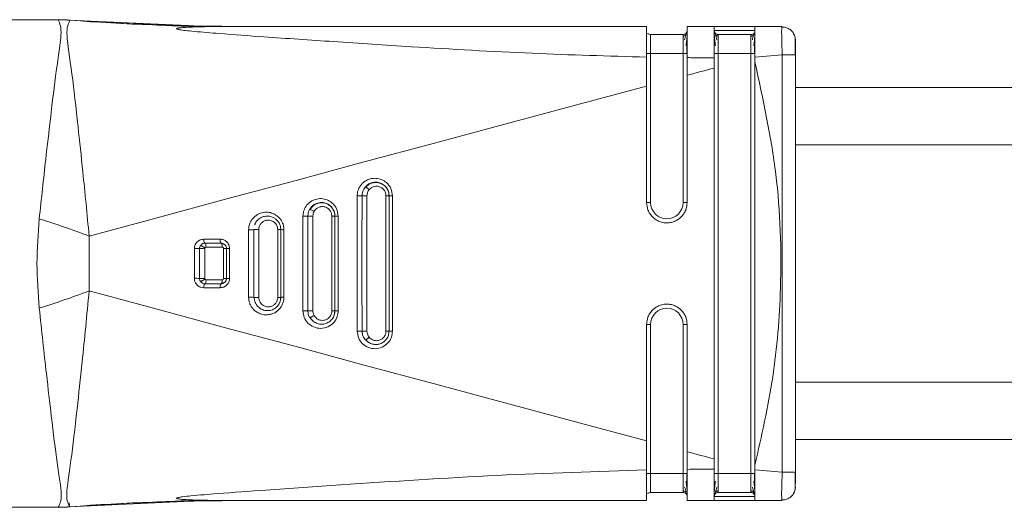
# Model space of a CAD drawing. Header units: millimetres. Extents: x -445 to 1926, y -59 to 420.
# Tile 14 of 44: x -213 to -177, y 391 to 409. Entities that reach past the tile are written whole.
import ezdxf

# ---------------------------------------------------------------- set-up
doc = ezdxf.new("R2010")
doc.units = ezdxf.units.MM
doc.linetypes.add('SLD-Solid', pattern=[0])

msp = doc.modelspace()

# ---------------------------------------------------------------- linework, layer by layer
at = {"color": 7, "linetype": 'SLD-Solid', "lineweight": 18}
for p, q in [((-227.196, 409.142), (-211.822, 409.142)), ((-211.488, 409.133), (-211.825, 409.142)), ((-211.375, 409.126), (-211.825, 409.142)), ((-211.822, 409.142), (-211.82, 409.142)), ((-206.647, 408.907), (-211.415, 409.129)), ((-207.021, 408.924), (-211.415, 409.129)), ((-211.377, 409.126), (-211.377, 409.126)), ((-205.859, 408.896), (-207.459, 408.925)), ((-205.855, 408.896), (-206.354, 408.905)), ((-190.096, 408.892), (-205.29, 408.892)), ((-187.596, 408.892), (-188.596, 408.892)), ((-186.096, 408.892), (-187.596, 408.892)), ((-185.096, 408.892), (-186.096, 408.892)), ((-185.096, 408.892), (-185.101, 408.853)), ((-188.746, 408.592), (-189.946, 408.592)), ((-186.096, 408.742), (-187.596, 408.742)), ((-186.246, 408.592), (-187.446, 408.592)), ((-184.596, 408.392), (-184.614, 408.485)), ((-184.604, 408.366), (-184.604, 408.437)), ((-190.096, 406.689), (-190.096, 407.761)), ((-189.946, 407.892), (-189.946, 402.392)), ((-188.746, 407.892), (-189.946, 407.892)), ((-188.746, 402.392), (-188.746, 407.892)), ((-187.446, 407.892), (-187.446, 392.392)), ((-186.246, 407.892), (-187.446, 407.892)), ((-186.246, 392.392), (-186.246, 407.892)), ((-185.086, 407.847), (-186.096, 407.754)), ((-185.086, 407.847), (-185.086, 392.438)), ((-184.596, 407.847), (-184.613, 407.847)), ((-184.596, 407.847), (-184.596, 392.438)), ((-186.096, 407.754), (-186.096, 407.585)), ((-113.186, 406.642), (-184.596, 406.642)), ((-113.186, 404.517), (-184.596, 404.517)), ((-200.775, 402.638), (-200.775, 397.647)), ((-199.714, 402.642), (-199.714, 397.642)), ((-199.596, 402.642), (-199.714, 402.642)), ((-199.596, 402.642), (-199.596, 397.642)), ((-199.596, 401.1), (-199.596, 402.642)), ((-199.473, 397.646), (-199.473, 402.638)), ((-190.096, 402.392), (-189.946, 402.392)), ((-188.596, 402.392), (-188.746, 402.392)), ((-202.779, 401.888), (-202.779, 398.397)), ((-202.596, 398.393), (-202.596, 401.892)), ((-201.711, 401.892), (-201.711, 398.392)), ((-201.596, 401.892), (-201.711, 401.892)), ((-201.596, 401.892), (-201.596, 398.392)), ((-204.783, 401.388), (-204.783, 398.897)), ((-204.596, 398.893), (-204.596, 401.392)), ((-204.407, 398.893), (-204.407, 401.392)), ((-203.596, 401.392), (-203.708, 401.392)), ((-203.708, 401.392), (-203.708, 398.892)), ((-203.596, 401.392), (-203.596, 398.892)), ((-210.668, 399.128), (-210.668, 401.157)), ((-206.39, 400.89), (-206.416, 400.888)), ((-206.396, 400.892), (-205.796, 400.892)), ((-206.596, 399.593), (-206.596, 400.692)), ((-206.405, 399.593), (-206.405, 400.692)), ((-206.354, 400.742), (-205.755, 400.742)), ((-205.705, 400.692), (-205.705, 399.592)), ((-205.596, 400.692), (-205.596, 399.592)), ((-205.755, 399.542), (-206.354, 399.542)), ((-205.596, 399.592), (-205.603, 399.592)), ((-206.396, 399.392), (-206.39, 399.396)), ((-205.796, 399.392), (-206.396, 399.392)), ((-199.596, 397.642), (-199.596, 399.193)), ((-203.596, 398.892), (-203.708, 398.892)), ((-201.596, 398.392), (-201.711, 398.392)), ((-201.626, 398.232), (-201.6, 398.392)), ((-199.596, 397.642), (-199.714, 397.642)), ((-190.096, 397.892), (-189.946, 397.892)), ((-189.946, 397.892), (-189.946, 392.392)), ((-188.746, 392.392), (-188.746, 397.892)), ((-188.596, 397.892), (-188.746, 397.892)), ((-113.186, 395.767), (-184.596, 395.767)), ((-184.596, 393.642), (-113.186, 393.642)), ((-186.096, 392.7), (-186.096, 392.531)), ((-185.086, 392.438), (-186.096, 392.531)), ((-188.746, 392.392), (-189.946, 392.392)), ((-188.596, 392.392), (-188.746, 392.392)), ((-186.246, 392.392), (-187.446, 392.392)), ((-186.096, 392.392), (-186.246, 392.392)), ((-184.596, 391.892), (-184.614, 391.8)), ((-188.746, 391.692), (-189.946, 391.692)), ((-187.595, 391.62), (-187.596, 391.606)), ((-187.596, 391.542), (-186.096, 391.542)), ((-186.246, 391.692), (-187.446, 391.692)), ((-185.102, 391.413), (-185.096, 391.392)), ((-227.196, 391.142), (-211.822, 391.142)), ((-211.825, 391.143), (-211.375, 391.159)), ((-211.415, 391.156), (-206.647, 391.378)), ((-211.415, 391.156), (-206.647, 391.378)), ((-211.404, 391.303), (-211.377, 391.161)), ((-207.448, 391.36), (-205.855, 391.389)), ((-206.768, 391.373), (-206.354, 391.38)), ((-190.096, 391.392), (-205.29, 391.392)), ((-187.596, 391.392), (-188.596, 391.392)), ((-187.596, 391.392), (-186.096, 391.392)), ((-185.096, 391.392), (-186.096, 391.392))]:
    msp.add_line(p, q, dxfattribs=at)
at = {"color": 7, "linetype": 'SLD-Solid', "lineweight": 18, "flags": 128}
for points in [[(-188.596, 407.892), (-188.598, 407.892), (-188.607, 407.892), (-188.621, 407.892), (-188.64, 407.892), (-188.662, 407.892), (-188.688, 407.892), (-188.716, 407.892), (-188.746, 407.892)], [(-186.096, 407.892), (-186.098, 407.892), (-186.107, 407.892), (-186.121, 407.892), (-186.14, 407.892), (-186.162, 407.892), (-186.188, 407.892), (-186.216, 407.892), (-186.246, 407.892)], [(-188.596, 407.091), (-188.471, 407.125), (-188.346, 407.158), (-188.221, 407.192), (-188.096, 407.225), (-187.971, 407.259), (-187.846, 407.292), (-187.721, 407.326), (-187.596, 407.359)], [(-210.668, 401.157), (-208.163, 401.832), (-205.634, 402.513), (-203.083, 403.2), (-200.513, 403.891), (-197.926, 404.586), (-195.326, 405.285), (-192.715, 405.986), (-190.096, 406.689)], [(-210.668, 399.128), (-208.163, 398.453), (-205.634, 397.772), (-203.083, 397.085), (-200.513, 396.394), (-197.926, 395.698), (-195.326, 395), (-192.715, 394.299), (-190.096, 393.596)], [(-188.596, 393.194), (-188.471, 393.16), (-188.346, 393.127), (-188.221, 393.093), (-188.096, 393.06), (-187.971, 393.026), (-187.846, 392.993), (-187.721, 392.959), (-187.596, 392.926)], [(-186.096, 391.542), (-186.098, 391.572), (-186.102, 391.586)]]:
    msp.add_lwpolyline(points, dxfattribs=at)
at = {"color": 7, "linetype": 'SLD-Solid', "lineweight": 18}
for centre, radius, start, end in [((-211.748, 403.567), 5.57, 86.1769, 90.5995), ((-205.29, 489.022), 80.13, 265.64339, 269.99986), ((-188.746, 408.742), 0.15, 270, 0), ((-186.246, 408.742), 0.15, 270, 320.6906), ((-200.728, 404.343), 1.706, 268.4051, 274.4186), ((-200.723, 315.308), 87.334, 89.7977, 89.91687), ((-199.5, 403.673), 1.035, 264.6998, 271.498), ((-189.346, 402.392), 0.6, 180, 0), ((-202.617, 401.714), 0.428, 54.2171, 78.721), ((-222.48, 369.746), 33.558, 69.391, 72.7177), ((-202.728, 403.655), 1.768, 268.361, 274.2988), ((-202.691, 285.343), 116.549, 89.86212, 89.95306), ((-201.502, 402.948), 1.06, 264.9592, 271.3924), ((-204.729, 403.176), 1.789, 268.2904, 274.2827), ((-203.505, 402.448), 1.06, 265.0922, 271.3252), ((-206.27, 401.005), 0.169, 168.7435, 221.9554), ((-205.666, 401.005), 0.172, 168.8508, 221.0261), ((-206.732, 403.755), 3.065, 268.9755, 272.5392), ((-206.659, 221.292), 179.4, 89.91884, 89.97984), ((-205.507, 402.365), 1.675, 266.9844, 270.7971), ((-206.732, 396.531), 3.065, 87.4603, 91.0247), ((-205.507, 397.92), 1.675, 89.2028, 93.0156), ((-222.484, 430.537), 33.558, 287.2885, 290.6152), ((-206.27, 399.28), 0.169, 138.0445, 191.2565), ((-205.666, 399.279), 0.172, 138.9733, 191.1497), ((-204.729, 397.109), 1.788, 85.7175, 91.7101), ((-202.728, 396.63), 1.768, 85.7013, 91.6393), ((-201.502, 397.337), 1.06, 88.608, 95.0416), ((-189.346, 397.892), 0.6, 0, 180), ((-200.728, 395.942), 1.706, 85.5816, 91.5954), ((-199.5, 396.612), 1.035, 88.5027, 95.3013), ((-188.746, 391.542), 0.15, 359.9966, 90), ((-186.246, 391.542), 0.15, 31.7257, 90), ((-211.748, 396.718), 5.57, 269.4004, 273.8231), ((-205.29, 311.263), 80.13, 90.00014, 94.35661)]:
    msp.add_arc(centre, radius, start, end, dxfattribs=at)
for points, knots in [([(-212.511, 401.789), (-212.43, 402.533), (-212.289, 403.843), (-212.073, 405.714), (-211.877, 407.378), (-211.641, 408.762), (-211.75, 409.009), (-211.807, 409.136)], [0, 0, 0, 0, 0.1900085, 0.3346503, 0.5383376, 0.7615276, 1, 1, 1, 1]), ([(-211.807, 409.136), (-211.812, 409.138), (-211.82, 409.142), (-211.821, 409.142), (-211.822, 409.142)], [0, 0, 0, 0, 0.561067, 1, 1, 1, 1]), ([(-211.822, 409.142), (-211.739, 409.142), (-211.59, 409.14), (-211.442, 409.13), (-211.377, 409.126)], [0, 0, 0, 0, 0.559994, 1, 1, 1, 1]), ([(-210.668, 401.157), (-210.746, 401.96), (-210.882, 403.379), (-211.105, 405.447), (-211.308, 407.277), (-211.559, 408.777), (-211.439, 409.005), (-211.377, 409.124)], [0, 0, 0, 0, 0.190167, 0.336225, 0.540876, 0.762002, 1, 1, 1, 1]), ([(-211.377, 409.124), (-211.377, 409.125), (-211.378, 409.126), (-211.377, 409.126), (-211.377, 409.126)], [0, 0, 0, 0, 0.5563332, 1, 1, 1, 1]), ([(-211.377, 409.126), (-210.203, 409.051), (-208.106, 408.917), (-206.005, 408.9), (-205.081, 408.892)], [0, 0, 0, 0, 0.560021, 1, 1, 1, 1]), ([(-206.407, 408.877), (-206.74, 408.889), (-207.388, 408.912), (-207.983, 408.936), (-208.272, 408.948)], [0, 0, 0, 0, 0.515573, 1, 1, 1, 1]), ([(-205.29, 408.892), (-205.817, 408.891), (-206.454, 408.89), (-207.134, 408.858), (-207.315, 408.843), (-207.391, 408.83), (-207.418, 408.824), (-207.435, 408.818), (-207.443, 408.81), (-207.44, 408.802), (-207.419, 408.792), (-207.381, 408.782), (-207.286, 408.763), (-207.089, 408.738), (-206.603, 408.689), (-205.632, 408.612), (-203.918, 408.488), (-201.557, 408.325), (-198.258, 408.109), (-194.404, 407.884), (-191.503, 407.801), (-190.096, 407.761)], [0, 0, 0, 0, 0.079633, 0.096416, 0.106506, 0.108989, 0.110947, 0.112535, 0.113904, 0.115836, 0.117972, 0.120667, 0.124353, 0.135955, 0.15357, 0.20236, 0.286651, 0.417176, 0.562519, 0.787792, 1, 1, 1, 1]), ([(-190.096, 408.564), (-190.096, 408.657), (-190.096, 408.847), (-190.096, 408.877), (-190.096, 408.892)], [0, 0, 0, 0, 0.489594, 1, 1, 1, 1]), ([(-188.596, 407.741), (-188.596, 407.897), (-188.596, 408.209), (-188.596, 408.585), (-188.596, 408.842), (-188.596, 408.876), (-188.596, 408.892)], [0, 0, 0, 0, 0.249034, 0.499186, 0.749184, 1, 1, 1, 1]), ([(-187.596, 407.738), (-187.596, 407.897), (-187.596, 408.206), (-187.595, 408.58), (-187.596, 408.841), (-187.596, 408.875), (-187.596, 408.892)], [0, 0, 0, 0, 0.256857, 0.499427, 0.744777, 1, 1, 1, 1]), ([(-186.096, 407.754), (-186.096, 407.904), (-186.096, 408.204), (-186.096, 408.576), (-186.096, 408.847), (-186.096, 408.877), (-186.096, 408.892)], [0, 0, 0, 0, 0.250255, 0.500093, 0.749776, 1, 1, 1, 1]), ([(-184.631, 408.563), (-184.655, 408.609), (-184.703, 408.702), (-184.825, 408.803), (-184.966, 408.866), (-185.066, 408.87), (-185.114, 408.873)], [0, 0, 0, 0, 0.25578, 0.515825, 0.767388, 1, 1, 1, 1]), ([(-185.101, 408.853), (-185.103, 408.843), (-185.109, 408.813), (-185.109, 408.601), (-185.104, 408.322), (-185.095, 408.06), (-185.089, 407.919), (-185.086, 407.847)], [0, 0, 0, 0, 0.149471, 0.429111, 0.704279, 0.849702, 1, 1, 1, 1]), ([(-184.631, 408.563), (-184.655, 408.609), (-184.703, 408.702), (-184.825, 408.803), (-184.959, 408.863), (-185.051, 408.868), (-185.091, 408.87)], [0, 0, 0, 0, 0.265791, 0.536014, 0.797424, 1, 1, 1, 1]), ([(-190.096, 407.761), (-190.096, 407.919), (-190.096, 408.229), (-190.096, 408.454), (-190.096, 408.564)], [0, 0, 0, 0, 0.509532, 1, 1, 1, 1]), ([(-190.096, 408.493), (-190.096, 408.477), (-190.096, 408.418), (-190.096, 408.295), (-190.096, 408.108), (-190.096, 407.967), (-190.096, 407.892)], [0, 0, 0, 0, 0.1011808, 0.3670655, 0.6645026, 1, 1, 1, 1]), ([(-190.054, 408.64), (-190.053, 408.639), (-190.042, 408.621), (-190.003, 408.6), (-189.965, 408.595), (-189.946, 408.592)], [0, 0, 0, 0, 0.038266, 0.519133, 1, 1, 1, 1]), ([(-189.946, 408.592), (-189.946, 408.582), (-189.946, 408.561), (-189.946, 408.399), (-189.946, 408.168), (-189.946, 407.984), (-189.946, 407.892)], [0, 0, 0, 0, 0.250154, 0.499436, 0.749043, 1, 1, 1, 1]), ([(-188.746, 407.892), (-188.746, 407.984), (-188.746, 408.168), (-188.746, 408.399), (-188.746, 408.561), (-188.746, 408.582), (-188.746, 408.592)], [0, 0, 0, 0, 0.250957, 0.500564, 0.749846, 1, 1, 1, 1]), ([(-188.639, 408.58), (-188.647, 408.573), (-188.662, 408.561), (-188.689, 408.548), (-188.717, 408.54), (-188.736, 408.539), (-188.746, 408.539)], [0, 0, 0, 0, 0.262688, 0.519982, 0.767001, 1, 1, 1, 1]), ([(-188.619, 408.662), (-188.624, 408.652), (-188.633, 408.634), (-188.655, 408.557), (-188.676, 408.458), (-188.69, 408.393)], [0, 0, 0, 0, 0.258386, 0.511098, 1, 1, 1, 1]), ([(-188.639, 408.175), (-188.632, 408.223), (-188.618, 408.321), (-188.605, 408.457), (-188.597, 408.583), (-188.596, 408.646), (-188.596, 408.678)], [0, 0, 0, 0, 0.238341, 0.484239, 0.738095, 1, 1, 1, 1]), ([(-188.596, 408.565), (-188.596, 408.575), (-188.596, 408.615), (-188.596, 408.636), (-188.596, 408.652)], [0, 0, 0, 0, 0.2721124, 1, 1, 1, 1]), ([(-187.596, 408.742), (-187.596, 408.727), (-187.596, 408.698), (-187.596, 408.512), (-187.596, 408.318), (-187.596, 408.121), (-187.596, 407.972), (-187.596, 407.892)], [0, 0, 0, 0, 0.2760948, 0.5225118, 0.6631331, 0.8208207, 1, 1, 1, 1]), ([(-187.596, 408.679), (-187.595, 408.647), (-187.595, 408.584), (-187.587, 408.459), (-187.573, 408.323), (-187.559, 408.225), (-187.552, 408.177)], [0, 0, 0, 0, 0.261923, 0.515785, 0.761658, 1, 1, 1, 1]), ([(-187.502, 408.395), (-187.52, 408.463), (-187.547, 408.566), (-187.573, 408.653), (-187.581, 408.676), (-187.585, 408.688)], [0, 0, 0, 0, 0.485076, 0.738499, 1, 1, 1, 1]), ([(-187.446, 408.539), (-187.455, 408.54), (-187.474, 408.54), (-187.502, 408.548), (-187.529, 408.561), (-187.544, 408.573), (-187.552, 408.579)], [0, 0, 0, 0, 0.233002, 0.48002, 0.737312, 1, 1, 1, 1]), ([(-187.446, 408.592), (-187.446, 408.582), (-187.446, 408.561), (-187.446, 408.399), (-187.446, 408.168), (-187.446, 407.984), (-187.446, 407.892)], [0, 0, 0, 0, 0.250154, 0.499436, 0.749043, 1, 1, 1, 1]), ([(-186.246, 407.892), (-186.246, 407.984), (-186.246, 408.168), (-186.246, 408.399), (-186.246, 408.561), (-186.246, 408.582), (-186.246, 408.592)], [0, 0, 0, 0, 0.250957, 0.500564, 0.749846, 1, 1, 1, 1]), ([(-186.139, 408.58), (-186.147, 408.573), (-186.162, 408.561), (-186.189, 408.548), (-186.217, 408.54), (-186.236, 408.539), (-186.246, 408.539)], [0, 0, 0, 0, 0.262688, 0.519982, 0.767001, 1, 1, 1, 1]), ([(-186.119, 408.662), (-186.124, 408.652), (-186.133, 408.634), (-186.155, 408.557), (-186.176, 408.458), (-186.19, 408.393)], [0, 0, 0, 0, 0.2583861, 0.5110976, 1, 1, 1, 1]), ([(-186.139, 408.175), (-186.132, 408.223), (-186.118, 408.321), (-186.105, 408.457), (-186.097, 408.583), (-186.096, 408.646), (-186.096, 408.678)], [0, 0, 0, 0, 0.238341, 0.484239, 0.738095, 1, 1, 1, 1]), ([(-184.604, 408.483), (-184.612, 408.513), (-184.628, 408.577), (-184.661, 408.596), (-184.678, 408.607)], [0, 0, 0, 0, 0.475268, 1, 1, 1, 1]), ([(-188.606, 407.885), (-188.606, 407.937), (-188.606, 408.042), (-188.606, 408.193), (-188.606, 408.334), (-188.606, 408.413), (-188.606, 408.452)], [0, 0, 0, 0, 0.250243, 0.500316, 0.750205, 1, 1, 1, 1]), ([(-186.106, 407.885), (-186.106, 407.937), (-186.106, 408.042), (-186.106, 408.193), (-186.106, 408.334), (-186.106, 408.413), (-186.106, 408.452)], [0, 0, 0, 0, 0.250243, 0.500316, 0.750205, 1, 1, 1, 1]), ([(-184.604, 408.234), (-184.604, 408.272), (-184.604, 408.36), (-184.604, 408.409), (-184.604, 408.437)], [0, 0, 0, 0, 0.429234, 1, 1, 1, 1]), ([(-184.604, 407.841), (-184.604, 407.904), (-184.604, 408.03), (-184.604, 408.181), (-184.604, 408.249), (-184.604, 408.272)], [0, 0, 0, 0, 0.3973457, 0.7943908, 1, 1, 1, 1]), ([(-184.604, 407.841), (-184.604, 407.904), (-184.604, 408.029), (-184.604, 408.166), (-184.604, 408.223), (-184.604, 408.234)], [0, 0, 0, 0, 0.445098, 0.889843, 1, 1, 1, 1]), ([(-184.596, 408.36), (-184.596, 408.355), (-184.596, 408.337), (-184.596, 408.214), (-184.596, 408.036), (-184.596, 407.91), (-184.596, 407.847)], [0, 0, 0, 0, 0.123721, 0.463842, 0.732823, 1, 1, 1, 1]), ([(-184.613, 407.847), (-184.618, 407.847), (-184.631, 407.847), (-184.732, 407.847), (-184.892, 407.847), (-185.022, 407.847), (-185.086, 407.847)], [0, 0, 0, 0, 0.151362, 0.434241, 0.717121, 1, 1, 1, 1]), ([(-188.596, 407.741), (-188.596, 407.618), (-188.596, 407.402), (-188.596, 407.185), (-188.596, 407.091)], [0, 0, 0, 0, 0.570582, 1, 1, 1, 1]), ([(-188.596, 407.741), (-188.408, 407.74), (-188.074, 407.738), (-187.741, 407.738), (-187.596, 407.738)], [0, 0, 0, 0, 0.563222, 1, 1, 1, 1]), ([(-187.596, 407.359), (-187.596, 407.429), (-187.596, 407.556), (-187.596, 407.682), (-187.596, 407.738)], [0, 0, 0, 0, 0.5536399, 1, 1, 1, 1]), ([(-186.096, 407.585), (-185.796, 406.21), (-185.197, 403.463), (-185.077, 399.538), (-185.361, 395.933), (-185.85, 393.779), (-186.096, 392.7)], [0, 0, 0, 0, 0.28024, 0.559855, 0.779601, 1, 1, 1, 1]), ([(-186.096, 407.585), (-186.096, 404.807), (-186.096, 399.845), (-186.096, 394.883), (-186.096, 392.7)], [0, 0, 0, 0, 0.559993, 1, 1, 1, 1]), ([(-188.596, 407.091), (-188.596, 406.214), (-188.596, 404.648), (-188.596, 403.082), (-188.596, 402.392)], [0, 0, 0, 0, 0.560002, 1, 1, 1, 1]), ([(-187.596, 392.926), (-187.596, 395.62), (-187.596, 400.431), (-187.596, 405.242), (-187.596, 407.359)], [0, 0, 0, 0, 0.560031, 1, 1, 1, 1]), ([(-190.096, 402.392), (-190.096, 403.194), (-190.096, 404.627), (-190.096, 406.059), (-190.096, 406.689)], [0, 0, 0, 0, 0.559985, 1, 1, 1, 1]), ([(-199.473, 402.638), (-199.485, 402.731), (-199.508, 402.917), (-199.673, 403.127), (-199.874, 403.25), (-200.085, 403.297), (-200.296, 403.275), (-200.499, 403.184), (-200.66, 403.028), (-200.758, 402.832), (-200.77, 402.699), (-200.775, 402.638)], [0, 0, 0, 0, 0.134387, 0.270116, 0.373824, 0.479039, 0.584256, 0.685463, 0.805996, 0.909843, 1, 1, 1, 1]), ([(-200.478, 402.964), (-200.451, 402.992), (-200.396, 403.049), (-200.28, 403.114), (-200.126, 403.152), (-199.953, 403.133), (-199.802, 403.056), (-199.688, 402.946), (-199.611, 402.805), (-199.601, 402.696), (-199.596, 402.642)], [0, 0, 0, 0, 0.095895, 0.194773, 0.322721, 0.484171, 0.61556, 0.73382, 0.86996, 1, 1, 1, 1]), ([(-199.6, 402.635), (-199.604, 402.686), (-199.611, 402.787), (-199.68, 402.925), (-199.783, 403.035), (-199.915, 403.109), (-200.062, 403.14), (-200.211, 403.125), (-200.352, 403.067), (-200.424, 402.996), (-200.46, 402.961)], [0, 0, 0, 0, 0.124866, 0.249809, 0.374627, 0.499292, 0.623933, 0.748773, 0.874061, 1, 1, 1, 1]), ([(-200.596, 402.642), (-200.592, 402.696), (-200.581, 402.814), (-200.515, 402.911), (-200.478, 402.964)], [0, 0, 0, 0, 0.457769, 1, 1, 1, 1]), ([(-200.478, 402.964), (-200.477, 402.965), (-200.473, 402.966), (-200.461, 402.962), (-200.446, 402.954), (-200.428, 402.943), (-200.407, 402.929), (-200.384, 402.911), (-200.358, 402.89), (-200.34, 402.875), (-200.331, 402.868)], [0, 0, 0, 0, 0.136994, 0.267534, 0.389021, 0.499979, 0.610951, 0.732451, 0.863, 1, 1, 1, 1]), ([(-200.415, 402.642), (-200.41, 402.685), (-200.402, 402.768), (-200.354, 402.836), (-200.331, 402.868)], [0, 0, 0, 0, 0.522143, 1, 1, 1, 1]), ([(-200.331, 402.868), (-200.312, 402.887), (-200.272, 402.929), (-200.189, 402.974), (-200.086, 402.998), (-199.974, 402.987), (-199.868, 402.94), (-199.783, 402.861), (-199.725, 402.758), (-199.718, 402.681), (-199.714, 402.642)], [0, 0, 0, 0, 0.093826, 0.204031, 0.329319, 0.463373, 0.598394, 0.732574, 0.866939, 1, 1, 1, 1]), ([(-201.477, 401.889), (-201.489, 401.982), (-201.513, 402.17), (-201.681, 402.381), (-201.886, 402.504), (-202.1, 402.548), (-202.313, 402.521), (-202.513, 402.427), (-202.668, 402.271), (-202.763, 402.079), (-202.774, 401.948), (-202.779, 401.888)], [0, 0, 0, 0, 0.135185, 0.272261, 0.377488, 0.484751, 0.591543, 0.692042, 0.810013, 0.911732, 1, 1, 1, 1]), ([(-202.533, 402.134), (-202.512, 402.167), (-202.468, 402.235), (-202.368, 402.318), (-202.258, 402.371), (-202.143, 402.394), (-202.007, 402.393), (-201.855, 402.343), (-201.713, 402.229), (-201.615, 402.076), (-201.602, 401.953), (-201.596, 401.892)], [0, 0, 0, 0, 0.088729, 0.182864, 0.293162, 0.36578, 0.450942, 0.602861, 0.721548, 0.864409, 1, 1, 1, 1]), ([(-201.672, 402.138), (-201.68, 402.156), (-201.712, 402.223), (-201.813, 402.307), (-201.959, 402.376), (-202.121, 402.391), (-202.278, 402.354), (-202.42, 402.268), (-202.483, 402.178), (-202.515, 402.133)], [0, 0, 0, 0, 0.056988, 0.213687, 0.370114, 0.526557, 0.683434, 0.841164, 1, 1, 1, 1]), ([(-200.596, 397.643), (-200.598, 398.579), (-200.601, 400.245), (-200.598, 401.912), (-200.596, 402.642)], [0, 0, 0, 0, 0.561705, 1, 1, 1, 1]), ([(-200.415, 397.643), (-200.418, 398.579), (-200.424, 400.245), (-200.417, 401.911), (-200.415, 402.642)], [0, 0, 0, 0, 0.561693, 1, 1, 1, 1]), ([(-190.096, 402.392), (-190.085, 402.298), (-190.07, 402.153), (-189.977, 401.979), (-189.865, 401.84), (-189.716, 401.73), (-189.534, 401.659), (-189.358, 401.635), (-189.184, 401.654), (-188.996, 401.718), (-188.837, 401.828), (-188.718, 401.973), (-188.622, 402.148), (-188.606, 402.295), (-188.596, 402.392)], [0, 0, 0, 0, 0.120108, 0.183377, 0.248622, 0.347038, 0.415602, 0.496941, 0.57136, 0.638217, 0.748801, 0.813411, 0.876907, 1, 1, 1, 1]), ([(-203.48, 401.389), (-203.484, 401.441), (-203.492, 401.555), (-203.556, 401.706), (-203.652, 401.836), (-203.774, 401.939), (-203.938, 402.017), (-204.14, 402.048), (-204.36, 402.009), (-204.557, 401.895), (-204.694, 401.733), (-204.77, 401.559), (-204.778, 401.443), (-204.783, 401.388)], [0, 0, 0, 0, 0.075669, 0.164787, 0.233499, 0.310956, 0.398367, 0.4985, 0.611916, 0.727202, 0.830679, 0.920924, 1, 1, 1, 1]), ([(-202.596, 401.892), (-202.593, 401.935), (-202.587, 402.02), (-202.551, 402.096), (-202.533, 402.134)], [0, 0, 0, 0, 0.50105, 1, 1, 1, 1]), ([(-202.411, 401.892), (-202.408, 401.926), (-202.404, 401.986), (-202.378, 402.039), (-202.367, 402.062)], [0, 0, 0, 0, 0.573714, 1, 1, 1, 1]), ([(-202.367, 402.062), (-202.353, 402.084), (-202.322, 402.132), (-202.249, 402.193), (-202.148, 402.238), (-202.026, 402.248), (-201.902, 402.213), (-201.798, 402.135), (-201.726, 402.023), (-201.716, 401.936), (-201.711, 401.892)], [0, 0, 0, 0, 0.084422, 0.185892, 0.306091, 0.441556, 0.582282, 0.721931, 0.861634, 1, 1, 1, 1]), ([(-201.6, 401.885), (-201.602, 401.94), (-201.607, 402.031), (-201.653, 402.108), (-201.672, 402.138)], [0, 0, 0, 0, 0.610837, 1, 1, 1, 1]), ([(-212.511, 398.495), (-212.553, 399.044), (-212.638, 400.142), (-212.553, 401.24), (-212.511, 401.789)], [0, 0, 0, 0, 0.4999724, 1, 1, 1, 1]), ([(-204.565, 401.565), (-204.561, 401.576), (-204.537, 401.636), (-204.466, 401.743), (-204.346, 401.833), (-204.215, 401.883), (-204.083, 401.9), (-203.942, 401.875), (-203.826, 401.819), (-203.731, 401.741), (-203.656, 401.642), (-203.605, 401.52), (-203.599, 401.434), (-203.596, 401.392)], [0, 0, 0, 0, 0.0236084, 0.1396056, 0.2697524, 0.340778, 0.4429848, 0.5541538, 0.6464589, 0.720712, 0.8173315, 0.9103731, 1, 1, 1, 1]), ([(-204.407, 401.392), (-204.406, 401.414), (-204.403, 401.463), (-204.377, 401.544), (-204.325, 401.625), (-204.244, 401.695), (-204.136, 401.741), (-204.007, 401.747), (-203.864, 401.698), (-203.764, 401.597), (-203.715, 401.484), (-203.711, 401.423), (-203.708, 401.392)], [0, 0, 0, 0, 0.058992, 0.132132, 0.227579, 0.317583, 0.425083, 0.546249, 0.671117, 0.835444, 0.918174, 1, 1, 1, 1]), ([(-202.411, 398.393), (-202.412, 399.041), (-202.415, 400.208), (-202.412, 401.374), (-202.411, 401.892)], [0, 0, 0, 0, 0.555969, 1, 1, 1, 1]), ([(-201.596, 398.392), (-201.596, 399.076), (-201.596, 400.242), (-201.596, 401.409), (-201.596, 401.892)], [0, 0, 0, 0, 0.585648, 1, 1, 1, 1]), ([(-201.477, 398.396), (-201.477, 399.078), (-201.477, 400.242), (-201.477, 401.406), (-201.477, 401.889)], [0, 0, 0, 0, 0.585647, 1, 1, 1, 1]), ([(-204.595, 401.392), (-204.594, 401.392), (-204.592, 401.392), (-204.577, 401.392), (-204.559, 401.392), (-204.536, 401.392), (-204.51, 401.392), (-204.479, 401.392), (-204.443, 401.392), (-204.42, 401.392), (-204.407, 401.392)], [0, 0, 0, 0, 0.137223, 0.267433, 0.387963, 0.497455, 0.608552, 0.730615, 0.862046, 1, 1, 1, 1]), ([(-203.596, 398.892), (-203.596, 399.375), (-203.596, 400.208), (-203.596, 401.041), (-203.596, 401.392)], [0, 0, 0, 0, 0.578624, 1, 1, 1, 1]), ([(-203.48, 398.896), (-203.481, 399.377), (-203.481, 400.208), (-203.481, 401.039), (-203.48, 401.389)], [0, 0, 0, 0, 0.578625, 1, 1, 1, 1]), ([(-206.436, 401.038), (-206.465, 401.036), (-206.527, 401.032), (-206.621, 400.991), (-206.701, 400.925), (-206.755, 400.843), (-206.782, 400.764), (-206.785, 400.713), (-206.786, 400.69)], [0, 0, 0, 0, 0.162686, 0.346492, 0.557609, 0.726171, 0.874109, 1, 1, 1, 1]), ([(-206.391, 400.889), (-206.404, 400.889), (-206.431, 400.889), (-206.471, 400.877), (-206.502, 400.862), (-206.516, 400.849), (-206.52, 400.846)], [0, 0, 0, 0, 0.275568, 0.577942, 0.880948, 1, 1, 1, 1]), ([(-205.835, 401.039), (-205.947, 401.039), (-206.148, 401.039), (-206.348, 401.038), (-206.436, 401.038)], [0, 0, 0, 0, 0.5619577, 1, 1, 1, 1]), ([(-205.484, 400.69), (-205.491, 400.741), (-205.503, 400.841), (-205.592, 400.952), (-205.705, 401.024), (-205.789, 401.034), (-205.835, 401.039)], [0, 0, 0, 0, 0.27039, 0.535775, 0.744539, 1, 1, 1, 1]), ([(-205.599, 400.692), (-205.599, 400.705), (-205.601, 400.733), (-205.614, 400.772), (-205.634, 400.808), (-205.661, 400.838), (-205.694, 400.862), (-205.73, 400.878), (-205.761, 400.886), (-205.78, 400.886), (-205.785, 400.886)], [0, 0, 0, 0, 0.136117, 0.27231, 0.408174, 0.543208, 0.67737, 0.810754, 0.943671, 1, 1, 1, 1]), ([(-206.786, 400.69), (-206.786, 400.485), (-206.787, 400.12), (-206.786, 399.756), (-206.786, 399.595)], [0, 0, 0, 0, 0.560123, 1, 1, 1, 1]), ([(-206.596, 400.692), (-206.594, 400.713), (-206.591, 400.751), (-206.573, 400.784), (-206.565, 400.799)], [0, 0, 0, 0, 0.542875, 1, 1, 1, 1]), ([(-206.565, 400.799), (-206.563, 400.8), (-206.561, 400.802), (-206.549, 400.8), (-206.531, 400.795), (-206.508, 400.784), (-206.48, 400.77), (-206.451, 400.754), (-206.423, 400.736), (-206.405, 400.725), (-206.397, 400.719)], [0, 0, 0, 0, 0.1137724, 0.2366497, 0.3664462, 0.5000007, 0.6335551, 0.7633513, 0.8862281, 1, 1, 1, 1]), ([(-206.405, 400.692), (-206.404, 400.697), (-206.404, 400.707), (-206.399, 400.715), (-206.397, 400.719)], [0, 0, 0, 0, 0.514525, 1, 1, 1, 1]), ([(-206.397, 400.719), (-206.394, 400.722), (-206.39, 400.729), (-206.38, 400.736), (-206.368, 400.741), (-206.359, 400.742), (-206.354, 400.742)], [0, 0, 0, 0, 0.229475, 0.460672, 0.730808, 1, 1, 1, 1]), ([(-205.755, 400.742), (-205.75, 400.742), (-205.738, 400.741), (-205.725, 400.733), (-205.716, 400.724), (-205.71, 400.714), (-205.706, 400.704), (-205.706, 400.696), (-205.705, 400.692)], [0, 0, 0, 0, 0.2216346, 0.4400982, 0.584189, 0.7205944, 0.8567161, 1, 1, 1, 1]), ([(-205.484, 399.595), (-205.484, 399.796), (-205.484, 400.161), (-205.484, 400.526), (-205.484, 400.69)], [0, 0, 0, 0, 0.551131, 1, 1, 1, 1]), ([(-206.786, 399.595), (-206.784, 399.566), (-206.779, 399.501), (-206.736, 399.403), (-206.656, 399.315), (-206.55, 399.257), (-206.472, 399.25), (-206.436, 399.247)], [0, 0, 0, 0, 0.15664, 0.347141, 0.566253, 0.797598, 1, 1, 1, 1]), ([(-206.565, 399.486), (-206.574, 399.502), (-206.592, 399.535), (-206.594, 399.573), (-206.596, 399.593)], [0, 0, 0, 0, 0.495741, 1, 1, 1, 1]), ([(-206.596, 399.593), (-206.595, 399.593), (-206.592, 399.593), (-206.58, 399.593), (-206.56, 399.593), (-206.534, 399.593), (-206.502, 399.593), (-206.469, 399.593), (-206.436, 399.593), (-206.415, 399.593), (-206.405, 399.593)], [0, 0, 0, 0, 0.113929, 0.236843, 0.366573, 0.5, 0.633427, 0.763157, 0.886071, 1, 1, 1, 1]), ([(-206.565, 399.486), (-206.563, 399.485), (-206.561, 399.483), (-206.549, 399.484), (-206.531, 399.49), (-206.508, 399.501), (-206.48, 399.515), (-206.451, 399.531), (-206.423, 399.548), (-206.405, 399.56), (-206.397, 399.566)], [0, 0, 0, 0, 0.113774, 0.236652, 0.366448, 0.500002, 0.633556, 0.763352, 0.886228, 1, 1, 1, 1]), ([(-206.557, 399.489), (-206.546, 399.474), (-206.525, 399.445), (-206.481, 399.414), (-206.435, 399.396), (-206.404, 399.395), (-206.39, 399.395)], [0, 0, 0, 0, 0.267922, 0.531824, 0.792487, 1, 1, 1, 1]), ([(-206.397, 399.566), (-206.399, 399.57), (-206.404, 399.579), (-206.404, 399.588), (-206.405, 399.593)], [0, 0, 0, 0, 0.556659, 1, 1, 1, 1]), ([(-206.354, 399.542), (-206.358, 399.543), (-206.366, 399.543), (-206.377, 399.548), (-206.388, 399.555), (-206.394, 399.562), (-206.397, 399.566)], [0, 0, 0, 0, 0.2307988, 0.45919, 0.7320226, 1, 1, 1, 1]), ([(-206.39, 399.396), (-206.387, 399.398), (-206.378, 399.402), (-206.366, 399.434), (-206.356, 399.483), (-206.355, 399.523), (-206.354, 399.542)], [0, 0, 0, 0, 0.182912, 0.455275, 0.727637, 1, 1, 1, 1]), ([(-205.835, 399.246), (-205.788, 399.252), (-205.696, 399.262), (-205.596, 399.332), (-205.533, 399.411), (-205.493, 399.494), (-205.487, 399.56), (-205.484, 399.595)], [0, 0, 0, 0, 0.261453, 0.508983, 0.649421, 0.811251, 1, 1, 1, 1]), ([(-205.785, 399.399), (-205.78, 399.399), (-205.761, 399.399), (-205.73, 399.407), (-205.694, 399.423), (-205.661, 399.447), (-205.634, 399.477), (-205.614, 399.513), (-205.601, 399.552), (-205.599, 399.58), (-205.599, 399.593)], [0, 0, 0, 0, 0.056351, 0.189271, 0.322658, 0.456811, 0.59185, 0.727707, 0.863912, 1, 1, 1, 1]), ([(-205.781, 399.414), (-205.769, 399.414), (-205.745, 399.415), (-205.711, 399.425), (-205.679, 399.442), (-205.651, 399.466), (-205.628, 399.495), (-205.612, 399.529), (-205.603, 399.562), (-205.603, 399.584), (-205.603, 399.592)], [0, 0, 0, 0, 0.127996, 0.256077, 0.384726, 0.514235, 0.6447, 0.77607, 0.907997, 1, 1, 1, 1]), ([(-205.705, 399.592), (-205.706, 399.587), (-205.707, 399.575), (-205.715, 399.562), (-205.724, 399.552), (-205.734, 399.547), (-205.744, 399.543), (-205.752, 399.543), (-205.755, 399.542)], [0, 0, 0, 0, 0.217305, 0.430777, 0.575827, 0.714334, 0.853388, 1, 1, 1, 1]), ([(-205.603, 399.592), (-205.603, 399.592), (-205.606, 399.592), (-205.625, 399.592), (-205.659, 399.592), (-205.69, 399.592), (-205.705, 399.592)], [0, 0, 0, 0, 0.026954, 0.351303, 0.675651, 1, 1, 1, 1]), ([(-211.377, 391.161), (-211.439, 391.259), (-211.561, 391.453), (-211.339, 392.776), (-211.139, 394.533), (-210.904, 396.691), (-210.754, 398.239), (-210.668, 399.128)], [0, 0, 0, 0, 0.215583, 0.424685, 0.63353, 0.789403, 1, 1, 1, 1]), ([(-206.436, 399.247), (-206.324, 399.246), (-206.124, 399.246), (-205.923, 399.246), (-205.835, 399.246)], [0, 0, 0, 0, 0.558055, 1, 1, 1, 1]), ([(-204.783, 398.897), (-204.775, 398.821), (-204.763, 398.704), (-204.691, 398.558), (-204.636, 398.485), (-204.572, 398.417), (-204.493, 398.353), (-204.346, 398.276), (-204.176, 398.242), (-204.01, 398.254), (-203.841, 398.305), (-203.696, 398.402), (-203.587, 398.532), (-203.526, 398.647), (-203.487, 398.77), (-203.483, 398.854), (-203.48, 398.896)], [0, 0, 0, 0, 0.108868, 0.170073, 0.235648, 0.243541, 0.308214, 0.38546, 0.48989, 0.563467, 0.631506, 0.750347, 0.814407, 0.877392, 0.939244, 1, 1, 1, 1]), ([(-204.596, 398.893), (-204.595, 398.893), (-204.592, 398.893), (-204.585, 398.893), (-204.578, 398.893), (-204.577, 398.893)], [0, 0, 0, 0, 0.445046, 0.925147, 1, 1, 1, 1]), ([(-204.578, 398.903), (-204.576, 398.87), (-204.573, 398.803), (-204.543, 398.707), (-204.497, 398.619), (-204.414, 398.518), (-204.278, 398.427), (-204.088, 398.389), (-203.898, 398.426), (-203.763, 398.516), (-203.689, 398.601), (-203.667, 398.644), (-203.66, 398.658)], [0, 0, 0, 0, 0.075886, 0.151571, 0.226946, 0.301943, 0.45009, 0.597139, 0.743746, 0.890512, 0.964424, 1, 1, 1, 1]), ([(-204.577, 398.893), (-204.572, 398.893), (-204.561, 398.893), (-204.536, 398.893), (-204.505, 398.893), (-204.471, 398.893), (-204.438, 398.893), (-204.417, 398.893), (-204.407, 398.893)], [0, 0, 0, 0, 0.148617, 0.327954, 0.507287, 0.681651, 0.84686, 1, 1, 1, 1]), ([(-203.708, 398.892), (-203.71, 398.871), (-203.712, 398.822), (-203.739, 398.741), (-203.79, 398.659), (-203.872, 398.589), (-203.98, 398.544), (-204.109, 398.538), (-204.252, 398.587), (-204.352, 398.688), (-204.4, 398.801), (-204.405, 398.863), (-204.407, 398.893)], [0, 0, 0, 0, 0.05889, 0.131984, 0.227373, 0.317308, 0.424713, 0.545782, 0.670567, 0.834795, 0.917467, 1, 1, 1, 1]), ([(-203.596, 398.892), (-203.598, 398.858), (-203.603, 398.788), (-203.625, 398.706), (-203.654, 398.666), (-203.661, 398.655)], [0, 0, 0, 0, 0.414742, 0.836034, 1, 1, 1, 1]), ([(-203.66, 398.658), (-203.652, 398.672), (-203.628, 398.715), (-203.605, 398.795), (-203.601, 398.86), (-203.599, 398.892)], [0, 0, 0, 0, 0.20608, 0.603144, 1, 1, 1, 1]), ([(-203.48, 398.896), (-203.496, 398.896), (-203.526, 398.896), (-203.562, 398.895), (-203.59, 398.894), (-203.594, 398.893), (-203.596, 398.892)], [0, 0, 0, 0, 0.243609, 0.467621, 0.72131, 1, 1, 1, 1]), ([(-211.807, 391.149), (-211.75, 391.256), (-211.637, 391.468), (-211.847, 392.694), (-212.04, 394.293), (-212.267, 396.243), (-212.421, 397.669), (-212.511, 398.495)], [0, 0, 0, 0, 0.215496, 0.427053, 0.635274, 0.788728, 1, 1, 1, 1]), ([(-202.779, 398.397), (-202.769, 398.313), (-202.75, 398.145), (-202.602, 397.93), (-202.385, 397.782), (-202.118, 397.729), (-201.85, 397.789), (-201.634, 397.948), (-201.5, 398.165), (-201.484, 398.323), (-201.477, 398.396)], [0, 0, 0, 0, 0.121562, 0.244482, 0.372443, 0.505911, 0.640023, 0.770914, 0.893144, 1, 1, 1, 1]), ([(-202.596, 398.393), (-202.595, 398.393), (-202.592, 398.393), (-202.58, 398.393), (-202.561, 398.393), (-202.536, 398.393), (-202.506, 398.393), (-202.473, 398.393), (-202.441, 398.393), (-202.421, 398.393), (-202.411, 398.393)], [0, 0, 0, 0, 0.11449, 0.237535, 0.367026, 0.499999, 0.632972, 0.762464, 0.885509, 1, 1, 1, 1]), ([(-202.533, 398.151), (-202.551, 398.189), (-202.587, 398.265), (-202.593, 398.35), (-202.596, 398.393)], [0, 0, 0, 0, 0.499024, 1, 1, 1, 1]), ([(-202.367, 398.223), (-202.381, 398.255), (-202.406, 398.309), (-202.409, 398.368), (-202.411, 398.393)], [0, 0, 0, 0, 0.584591, 1, 1, 1, 1]), ([(-201.711, 398.392), (-201.712, 398.373), (-201.714, 398.332), (-201.733, 398.264), (-201.773, 398.186), (-201.838, 398.117), (-201.921, 398.067), (-202.013, 398.041), (-202.133, 398.042), (-202.27, 398.093), (-202.335, 398.18), (-202.367, 398.223)], [0, 0, 0, 0, 0.0609743, 0.1340307, 0.2260478, 0.3422097, 0.4352678, 0.5408216, 0.6547701, 0.8280016, 1, 1, 1, 1]), ([(-201.596, 398.392), (-201.597, 398.356), (-201.599, 398.3), (-201.619, 398.249), (-201.626, 398.23)], [0, 0, 0, 0, 0.6456853, 1, 1, 1, 1]), ([(-188.596, 397.892), (-188.606, 397.99), (-188.622, 398.137), (-188.718, 398.312), (-188.837, 398.457), (-188.996, 398.567), (-189.184, 398.631), (-189.358, 398.65), (-189.534, 398.625), (-189.716, 398.554), (-189.865, 398.445), (-189.977, 398.306), (-190.07, 398.132), (-190.085, 397.987), (-190.096, 397.892)], [0, 0, 0, 0, 0.123082, 0.18658, 0.251196, 0.361764, 0.428626, 0.503058, 0.584391, 0.652955, 0.751381, 0.816619, 0.879885, 1, 1, 1, 1]), ([(-202.533, 398.151), (-202.532, 398.15), (-202.53, 398.149), (-202.523, 398.149), (-202.515, 398.152), (-202.514, 398.152)], [0, 0, 0, 0, 0.423239, 0.879262, 1, 1, 1, 1]), ([(-202.519, 398.159), (-202.488, 398.113), (-202.426, 398.022), (-202.285, 397.934), (-202.128, 397.894), (-201.967, 397.908), (-201.816, 397.972), (-201.7, 398.084), (-201.635, 398.178), (-201.626, 398.232), (-201.626, 398.232)], [0, 0, 0, 0, 0.144578, 0.288075, 0.430723, 0.572903, 0.714997, 0.857266, 0.999733, 1, 1, 1, 1]), ([(-202.514, 398.152), (-202.51, 398.153), (-202.5, 398.156), (-202.479, 398.165), (-202.452, 398.178), (-202.422, 398.192), (-202.394, 398.208), (-202.375, 398.218), (-202.367, 398.223)], [0, 0, 0, 0, 0.132947, 0.315428, 0.497904, 0.675414, 0.84376, 1, 1, 1, 1]), ([(-200.775, 397.647), (-200.765, 397.564), (-200.746, 397.395), (-200.598, 397.18), (-200.381, 397.032), (-200.116, 396.979), (-199.848, 397.038), (-199.632, 397.196), (-199.497, 397.413), (-199.481, 397.572), (-199.473, 397.646)], [0, 0, 0, 0, 0.12211, 0.245335, 0.372955, 0.505082, 0.637903, 0.768428, 0.891679, 1, 1, 1, 1]), ([(-200.473, 397.314), (-200.508, 397.363), (-200.579, 397.461), (-200.59, 397.582), (-200.596, 397.643)], [0, 0, 0, 0, 0.501133, 1, 1, 1, 1]), ([(-200.596, 397.643), (-200.595, 397.643), (-200.592, 397.643), (-200.58, 397.643), (-200.561, 397.643), (-200.536, 397.643), (-200.507, 397.643), (-200.476, 397.643), (-200.444, 397.643), (-200.424, 397.643), (-200.415, 397.643)], [0, 0, 0, 0, 0.115075, 0.238255, 0.367497, 0.5, 0.632503, 0.761746, 0.884925, 1, 1, 1, 1]), ([(-200.465, 397.329), (-200.429, 397.293), (-200.358, 397.222), (-200.217, 397.162), (-200.069, 397.145), (-199.921, 397.173), (-199.788, 397.245), (-199.684, 397.354), (-199.613, 397.491), (-199.605, 397.592), (-199.6, 397.642)], [0, 0, 0, 0, 0.126134, 0.251556, 0.376473, 0.501136, 0.625765, 0.750491, 0.875295, 1, 1, 1, 1]), ([(-200.331, 397.417), (-200.358, 397.457), (-200.405, 397.526), (-200.412, 397.609), (-200.415, 397.643)], [0, 0, 0, 0, 0.583209, 1, 1, 1, 1]), ([(-199.714, 397.642), (-199.715, 397.625), (-199.717, 397.586), (-199.733, 397.522), (-199.768, 397.45), (-199.832, 397.373), (-199.934, 397.309), (-200.07, 397.283), (-200.219, 397.314), (-200.294, 397.382), (-200.331, 397.417)], [0, 0, 0, 0, 0.062202, 0.135737, 0.227017, 0.340978, 0.481272, 0.64725, 0.824568, 1, 1, 1, 1]), ([(-190.096, 393.596), (-190.096, 394.398), (-190.096, 395.83), (-190.096, 397.262), (-190.096, 397.892)], [0, 0, 0, 0, 0.5600153, 1, 1, 1, 1]), ([(-188.596, 397.892), (-188.596, 397.015), (-188.596, 395.449), (-188.596, 393.883), (-188.596, 393.194)], [0, 0, 0, 0, 0.559975, 1, 1, 1, 1]), ([(-200.478, 397.321), (-200.477, 397.32), (-200.474, 397.319), (-200.467, 397.32), (-200.461, 397.324), (-200.46, 397.324)], [0, 0, 0, 0, 0.426527, 0.884468, 1, 1, 1, 1]), ([(-200.46, 397.324), (-200.456, 397.326), (-200.447, 397.33), (-200.428, 397.342), (-200.404, 397.358), (-200.379, 397.377), (-200.354, 397.397), (-200.339, 397.411), (-200.331, 397.417)], [0, 0, 0, 0, 0.134562, 0.316273, 0.49797, 0.674967, 0.843263, 1, 1, 1, 1]), ([(-190.096, 392.523), (-190.096, 392.727), (-190.096, 393.081), (-190.096, 393.443), (-190.096, 393.596)], [0, 0, 0, 0, 0.576678, 1, 1, 1, 1]), ([(-188.596, 393.194), (-188.596, 393.074), (-188.596, 392.856), (-188.596, 392.641), (-188.596, 392.544)], [0, 0, 0, 0, 0.5493, 1, 1, 1, 1]), ([(-187.596, 392.547), (-187.596, 392.618), (-187.596, 392.744), (-187.596, 392.871), (-187.596, 392.926)], [0, 0, 0, 0, 0.566355, 1, 1, 1, 1]), ([(-190.096, 392.523), (-191.933, 392.466), (-195.71, 392.348), (-200.394, 392.038), (-203.834, 391.803), (-205.674, 391.67), (-206.703, 391.588), (-207.18, 391.536), (-207.353, 391.511), (-207.421, 391.492), (-207.442, 391.481), (-207.442, 391.471), (-207.422, 391.461), (-207.382, 391.453), (-207.321, 391.444), (-207.172, 391.429), (-206.826, 391.412), (-206.174, 391.395), (-205.625, 391.394), (-205.29, 391.392)], [0, 0, 0, 0, 0.277155, 0.569443, 0.709642, 0.801656, 0.852577, 0.869317, 0.879228, 0.882226, 0.884534, 0.88657, 0.888768, 0.891502, 0.895083, 0.899771, 0.916626, 0.949186, 1, 1, 1, 1]), ([(-190.096, 391.725), (-190.096, 391.835), (-190.096, 392.059), (-190.096, 392.367), (-190.096, 392.523)], [0, 0, 0, 0, 0.490418, 1, 1, 1, 1]), ([(-187.596, 392.547), (-187.781, 392.547), (-188.114, 392.547), (-188.448, 392.545), (-188.596, 392.544)], [0, 0, 0, 0, 0.556487, 1, 1, 1, 1]), ([(-188.596, 391.392), (-188.596, 391.409), (-188.596, 391.442), (-188.596, 391.7), (-188.596, 392.076), (-188.596, 392.388), (-188.596, 392.544)], [0, 0, 0, 0, 0.250822, 0.500825, 0.750972, 1, 1, 1, 1]), ([(-187.596, 391.392), (-187.596, 391.41), (-187.596, 391.444), (-187.595, 391.705), (-187.596, 392.079), (-187.596, 392.388), (-187.596, 392.547)], [0, 0, 0, 0, 0.255216, 0.500584, 0.743135, 1, 1, 1, 1]), ([(-186.096, 391.392), (-186.096, 391.408), (-186.096, 391.438), (-186.096, 391.709), (-186.096, 392.081), (-186.096, 392.381), (-186.096, 392.531)], [0, 0, 0, 0, 0.250098, 0.499887, 0.749619, 1, 1, 1, 1]), ([(-190.096, 392.392), (-190.096, 392.322), (-190.096, 392.19), (-190.096, 392.01), (-190.096, 391.881), (-190.096, 391.815), (-190.096, 391.792)], [0, 0, 0, 0, 0.315244, 0.594195, 0.858802, 1, 1, 1, 1]), ([(-189.946, 392.392), (-189.946, 392.3), (-189.946, 392.117), (-189.946, 391.885), (-189.946, 391.724), (-189.946, 391.703), (-189.946, 391.692)], [0, 0, 0, 0, 0.250957, 0.500564, 0.749846, 1, 1, 1, 1]), ([(-188.746, 391.692), (-188.746, 391.703), (-188.746, 391.724), (-188.746, 391.885), (-188.746, 392.117), (-188.746, 392.3), (-188.746, 392.392)], [0, 0, 0, 0, 0.250154, 0.499436, 0.749043, 1, 1, 1, 1]), ([(-188.606, 391.831), (-188.606, 391.87), (-188.606, 391.949), (-188.606, 392.09), (-188.606, 392.242), (-188.606, 392.347), (-188.606, 392.4)], [0, 0, 0, 0, 0.249951, 0.499867, 0.749923, 1, 1, 1, 1]), ([(-188.596, 391.63), (-188.596, 391.643), (-188.596, 391.68), (-188.596, 391.782), (-188.596, 391.934), (-188.596, 392.138), (-188.596, 392.306), (-188.596, 392.392)], [0, 0, 0, 0, 0.104707, 0.30425, 0.474972, 0.729772, 1, 1, 1, 1]), ([(-187.596, 392.392), (-187.596, 392.27), (-187.596, 392.038), (-187.596, 391.794), (-187.596, 391.649), (-187.596, 391.561), (-187.596, 391.549), (-187.596, 391.542)], [0, 0, 0, 0, 0.274402, 0.520197, 0.661354, 0.819855, 1, 1, 1, 1]), ([(-187.446, 392.392), (-187.446, 392.3), (-187.446, 392.117), (-187.446, 391.885), (-187.446, 391.724), (-187.446, 391.703), (-187.446, 391.692)], [0, 0, 0, 0, 0.250957, 0.500564, 0.749846, 1, 1, 1, 1]), ([(-186.246, 391.692), (-186.246, 391.703), (-186.246, 391.724), (-186.246, 391.885), (-186.246, 392.117), (-186.246, 392.3), (-186.246, 392.392)], [0, 0, 0, 0, 0.250154, 0.499436, 0.749043, 1, 1, 1, 1]), ([(-186.106, 391.831), (-186.106, 391.87), (-186.106, 391.949), (-186.106, 392.09), (-186.106, 392.242), (-186.106, 392.347), (-186.106, 392.4)], [0, 0, 0, 0, 0.249951, 0.499867, 0.749923, 1, 1, 1, 1]), ([(-185.086, 392.438), (-185.089, 392.366), (-185.095, 392.225), (-185.104, 391.963), (-185.11, 391.677), (-185.108, 391.493), (-185.104, 391.42), (-185.102, 391.413), (-185.102, 391.413)], [0, 0, 0, 0, 0.1501148, 0.2953942, 0.5703924, 0.8497438, 0.9937945, 1, 1, 1, 1]), ([(-184.604, 392.012), (-184.604, 392.036), (-184.604, 392.104), (-184.604, 392.255), (-184.604, 392.381), (-184.604, 392.444)], [0, 0, 0, 0, 0.205609, 0.602654, 1, 1, 1, 1]), ([(-184.596, 392.438), (-184.596, 392.357), (-184.596, 392.195), (-184.596, 392.076), (-184.596, 392.017)], [0, 0, 0, 0, 0.4993925, 1, 1, 1, 1]), ([(-188.689, 391.89), (-188.672, 391.822), (-188.644, 391.719), (-188.619, 391.633), (-188.611, 391.61), (-188.606, 391.598)], [0, 0, 0, 0, 0.485153, 0.738595, 1, 1, 1, 1]), ([(-188.596, 391.609), (-188.596, 391.641), (-188.597, 391.704), (-188.605, 391.829), (-188.618, 391.964), (-188.632, 392.061), (-188.639, 392.108)], [0, 0, 0, 0, 0.262074, 0.516005, 0.761849, 1, 1, 1, 1]), ([(-187.552, 392.108), (-187.559, 392.061), (-187.573, 391.964), (-187.587, 391.829), (-187.595, 391.705), (-187.595, 391.642), (-187.596, 391.609)], [0, 0, 0, 0, 0.2382162, 0.4840628, 0.7379987, 1, 1, 1, 1]), ([(-187.585, 391.599), (-187.58, 391.61), (-187.572, 391.633), (-187.547, 391.719), (-187.52, 391.822), (-187.502, 391.89)], [0, 0, 0, 0, 0.261439, 0.514813, 1, 1, 1, 1]), ([(-186.189, 391.89), (-186.172, 391.822), (-186.144, 391.719), (-186.119, 391.633), (-186.111, 391.61), (-186.106, 391.598)], [0, 0, 0, 0, 0.4851532, 0.7385948, 1, 1, 1, 1]), ([(-186.096, 391.609), (-186.096, 391.641), (-186.097, 391.704), (-186.105, 391.829), (-186.118, 391.964), (-186.132, 392.061), (-186.139, 392.108)], [0, 0, 0, 0, 0.262074, 0.516005, 0.761849, 1, 1, 1, 1]), ([(-184.678, 391.678), (-184.661, 391.688), (-184.628, 391.708), (-184.612, 391.771), (-184.604, 391.802)], [0, 0, 0, 0, 0.524785, 1, 1, 1, 1]), ([(-184.604, 391.848), (-184.604, 391.875), (-184.604, 391.916), (-184.604, 391.989), (-184.604, 392.012)], [0, 0, 0, 0, 0.674693, 1, 1, 1, 1]), ([(-208.272, 391.337), (-207.983, 391.348), (-207.387, 391.373), (-206.74, 391.396), (-206.406, 391.407)], [0, 0, 0, 0, 0.484427, 1, 1, 1, 1]), ([(-190.096, 391.392), (-190.096, 391.408), (-190.096, 391.439), (-190.096, 391.631), (-190.096, 391.725)], [0, 0, 0, 0, 0.510429, 1, 1, 1, 1]), ([(-190.054, 391.645), (-190.053, 391.646), (-190.042, 391.664), (-190.003, 391.685), (-189.965, 391.69), (-189.946, 391.692)], [0, 0, 0, 0, 0.038293, 0.519146, 1, 1, 1, 1]), ([(-188.746, 391.746), (-188.736, 391.745), (-188.717, 391.744), (-188.689, 391.737), (-188.662, 391.724), (-188.647, 391.712), (-188.639, 391.706)], [0, 0, 0, 0, 0.2330034, 0.4800219, 0.737313, 1, 1, 1, 1]), ([(-187.552, 391.706), (-187.544, 391.712), (-187.529, 391.724), (-187.502, 391.737), (-187.474, 391.744), (-187.455, 391.745), (-187.446, 391.746)], [0, 0, 0, 0, 0.262684, 0.519976, 0.766996, 1, 1, 1, 1]), ([(-186.246, 391.746), (-186.236, 391.745), (-186.217, 391.744), (-186.189, 391.737), (-186.162, 391.724), (-186.147, 391.712), (-186.139, 391.706)], [0, 0, 0, 0, 0.2330034, 0.4800219, 0.737313, 1, 1, 1, 1]), ([(-185.114, 391.412), (-185.066, 391.414), (-184.966, 391.419), (-184.825, 391.482), (-184.703, 391.583), (-184.655, 391.676), (-184.631, 391.722)], [0, 0, 0, 0, 0.232612, 0.484175, 0.74422, 1, 1, 1, 1]), ([(-211.822, 391.142), (-211.739, 391.143), (-211.59, 391.145), (-211.442, 391.155), (-211.377, 391.159)], [0, 0, 0, 0, 0.559994, 1, 1, 1, 1]), ([(-211.822, 391.142), (-211.821, 391.143), (-211.82, 391.143), (-211.811, 391.147), (-211.807, 391.149)], [0, 0, 0, 0, 0.558771, 1, 1, 1, 1]), ([(-211.377, 391.159), (-211.377, 391.159), (-211.378, 391.159), (-211.377, 391.16), (-211.377, 391.161)], [0, 0, 0, 0, 0.5627197, 1, 1, 1, 1]), ([(-211.377, 391.159), (-210.203, 391.234), (-208.106, 391.368), (-206.005, 391.385), (-205.081, 391.392)], [0, 0, 0, 0, 0.5600214, 1, 1, 1, 1])]:
    msp.add_open_spline(points, degree=3, knots=knots, dxfattribs=at)
for points in [[(-187.596, 408.742), (-187.593, 408.723), (-187.589, 408.683), (-187.554, 408.634), (-187.505, 408.599), (-187.465, 408.595), (-187.446, 408.592)], [(-190.096, 407.892), (-190.093, 407.892), (-190.089, 407.892), (-190.054, 407.892), (-190.005, 407.892), (-189.965, 407.892), (-189.946, 407.892)], [(-187.596, 407.892), (-187.593, 407.892), (-187.589, 407.892), (-187.554, 407.892), (-187.505, 407.892), (-187.465, 407.892), (-187.446, 407.892)], [(-206.565, 400.799), (-206.555, 400.813), (-206.535, 400.84), (-206.493, 400.869), (-206.446, 400.889), (-206.412, 400.891), (-206.396, 400.892)], [(-206.396, 400.892), (-206.39, 400.89), (-206.379, 400.886), (-206.366, 400.851), (-206.356, 400.801), (-206.355, 400.762), (-206.354, 400.742)], [(-205.796, 400.892), (-205.79, 400.89), (-205.78, 400.886), (-205.766, 400.851), (-205.757, 400.801), (-205.756, 400.762), (-205.755, 400.742)], [(-205.596, 400.692), (-205.597, 400.692), (-205.6, 400.692), (-205.624, 400.692), (-205.66, 400.692), (-205.69, 400.692), (-205.705, 400.692)], [(-205.796, 399.392), (-205.79, 399.395), (-205.78, 399.399), (-205.766, 399.434), (-205.757, 399.483), (-205.756, 399.523), (-205.755, 399.542)], [(-190.096, 392.392), (-190.093, 392.392), (-190.089, 392.392), (-190.054, 392.392), (-190.005, 392.392), (-189.965, 392.392), (-189.946, 392.392)], [(-187.596, 392.392), (-187.593, 392.392), (-187.589, 392.392), (-187.554, 392.392), (-187.505, 392.392), (-187.465, 392.392), (-187.446, 392.392)], [(-184.596, 392.438), (-184.603, 392.438), (-184.618, 392.438), (-184.731, 392.438), (-184.893, 392.438), (-185.022, 392.438), (-185.086, 392.438)], [(-187.596, 391.542), (-187.593, 391.562), (-187.589, 391.601), (-187.554, 391.651), (-187.505, 391.686), (-187.465, 391.69), (-187.446, 391.692)]]:
    msp.add_open_spline(points, degree=3, dxfattribs=at)

doc.saveas('drawing.dxf')
